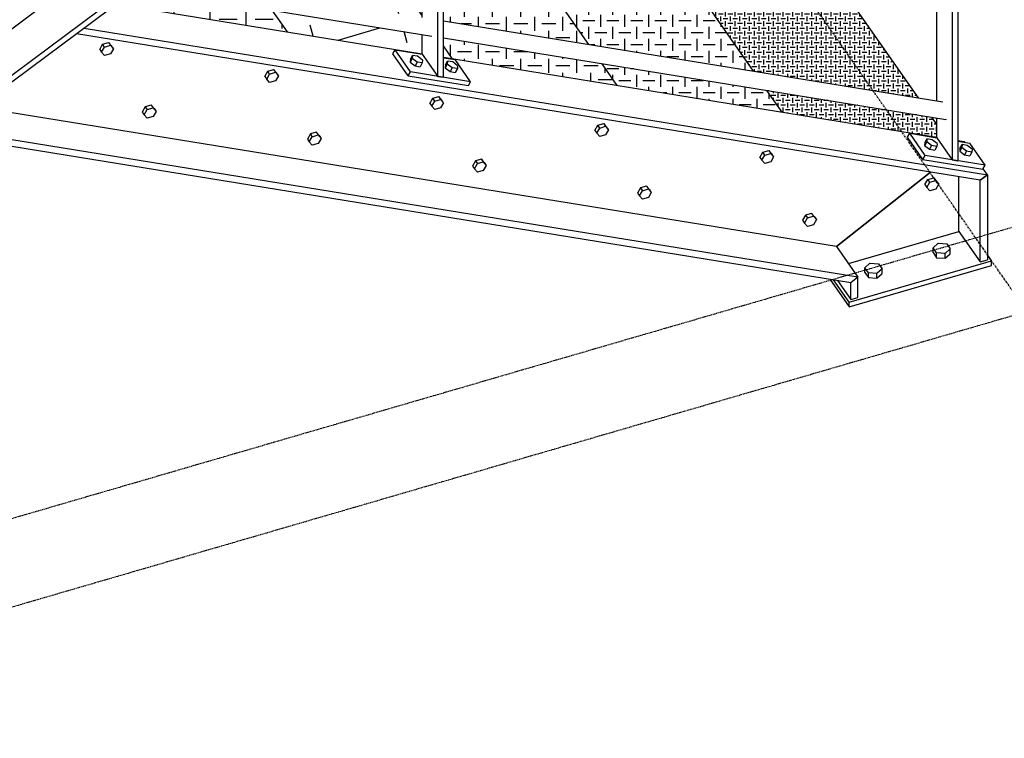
# Model space of a CAD drawing. Header units: millimetres. Extents: x 25 to 224619, y 20 to 11454.
# Tile 31 of 105: x 69298 to 70875, y 2995 to 4146. Entities that reach past the tile are written whole.
import ezdxf

# ---------------------------------------------------------------- set-up
doc = ezdxf.new("R2010")
doc.units = ezdxf.units.MM
doc.linetypes.add('DXK_LINE_DOT3', pattern=[5.9187, 2.979, -0.9799, 0.9799, -0.9799])
for name, color, linetype in [('ACIER_VISIBLE', 7, 'Continuous'), ('BOULONS', 7, 'Continuous'), ('MAILLAGE', 7, 'Continuous')]:
    doc.layers.add(name, color=color, linetype=linetype)
pattern_1 = [(90, (70229.372, 4749.797), (-7.67774, 7.67774), [7.67774, -7.67774]), (180, (70225.533, 4753.6356), (-7.67774, -7.67774), [7.67774, -7.67774])]
pattern_2 = [(90, (70075.268, 4634.83), (-19.24787, 19.24787), [19.2479, -19.2479]), (180, (70065.644, 4644.454), (-19.24787, -19.24787), [19.2479, -19.2479])]
pattern_3 = [(90, (69943.202, 4488.252), (-22.51605, 22.51605), [22.516, -22.516]), (180, (69931.944, 4499.51), (-22.51605, -22.51605), [22.516, -22.516])]
pattern_4 = [(16.228, (69943.2, 4152.246), (48.171, 87.725), [70.767, -70.767]), (106.228, (69967.29, 4196.11), (-87.725, 48.171), [70.767, -70.767])]
pattern_5 = [(90, (69516.99, 4218.336), (-28.8258, 28.8258), [28.826, -28.826]), (180, (69502.576, 4232.75), (-28.8258, -28.8258), [28.826, -28.826])]

# ---------------------------------------------------------------- blocks, each defined once
blk = doc.blocks.new('GridLine-1649644-30478 - 30191')
at = {"layer": 'MAILLAGE', "color": 7, "linetype": 'DXK_LINE_DOT3'}
blk.add_line((64872, 1920.7), (73767.3, 4509.8), dxfattribs=at)
blk = doc.blocks.new('GridLine-1649644-30479 - 30191')
at = {"layer": 'MAILLAGE', "color": 7, "linetype": 'DXK_LINE_DOT3'}
blk.add_line((64789.9, 2038.6), (73685.1, 4627.6), dxfattribs=at)
blk = doc.blocks.new('GridLine-1649644-30482 - 30191')
at = {"layer": 'MAILLAGE', "color": 7, "linetype": 'DXK_LINE_DOT3'}
blk.add_line((72074.7, 2010.5), (69594.6, 5567.8), dxfattribs=at)
blk = doc.blocks.new('Part-1649644-30207 - 30191')
at = {"linetype": 'Continuous'}
h = blk.add_hatch(dxfattribs=at)
h.set_pattern_fill('', color=8, angle=90, style=0, pattern_type=0)
h.set_pattern_definition(pattern_1)
h.paths.add_polyline_path([(70247.6, 4723.6), (70229.4, 4749.8), (70203.8, 4730.7)])
h = blk.add_hatch(dxfattribs=at)
h.set_pattern_fill('', color=8, angle=90, style=0, pattern_type=0)
h.set_pattern_definition(pattern_1)
h.paths.add_polyline_path([(70149.9, 4690.5), (70075.3, 4634.8), (70121, 4569.2), (70245.8, 4549), (70311.2, 4538.4), (70342.2, 4533.4), (70385.1, 4526.4), (70286.1, 4668.5), (70278.7, 4669.7), (70212.1, 4680.5)])
h = blk.add_hatch(dxfattribs=at)
h.set_pattern_fill('', color=8, angle=90, style=0, pattern_type=0)
h.set_pattern_definition(pattern_1)
h.paths.add_polyline_path([(70332.6, 4507.7), (70267.2, 4518.3), (70142.4, 4538.5), (70250, 4384.2), (70374.8, 4364), (70430.5, 4354.9), (70451.1, 4351.6), (70506.8, 4342.6), (70514.1, 4341.4), (70406.5, 4495.7), (70399.2, 4496.9)])
h = blk.add_hatch(dxfattribs=at)
h.set_pattern_fill('', color=8, angle=90, style=0, pattern_type=0)
h.set_pattern_definition(pattern_1)
h.paths.add_polyline_path([(70737.9, 4020.4), (70535.5, 4310.7), (70528.2, 4311.9), (70501.2, 4316.2), (70271.4, 4353.5), (70473.8, 4063.2), (70598.6, 4043), (70663.9, 4032.4), (70730.6, 4021.6)])
h = blk.add_hatch(dxfattribs=at)
h.set_pattern_fill('', color=8, angle=90, style=0, pattern_type=0)
h.set_pattern_definition(pattern_1)
h.paths.add_polyline_path([(70767.4, 3957.6), (70767.4, 3978.1), (70759.3, 3989.7), (70495.2, 4032.5), (70519.4, 3997.8), (70644.2, 3977.6), (70709.5, 3967)])
at = {"layer": 'ACIER_VISIBLE', "color": 136, "linetype": 'Continuous'}
for p, q in [((70247.6, 4723.6), (70229.4, 4749.8)), ((70385.1, 4526.4), (70286.1, 4668.5)), ((70514.1, 4341.4), (70406.5, 4495.7)), ((70737.9, 4020.4), (70535.5, 4310.7)), ((70767.4, 3978.1), (70759.3, 3989.7))]:
    blk.add_line(p, q, dxfattribs=at)
blk = doc.blocks.new('Part-1649644-31629 - 30191')
at = {"layer": 'ACIER_VISIBLE', "color": 136, "linetype": 'Continuous'}
for p, q in [((70720.4, 3957.4), (70723.9, 3963.8)), ((70748.5, 3928.4), (70723.9, 3963.8)), ((70723.9, 3963.8), (70767.4, 3956.7)), ((70745, 3922), (70720.4, 3957.4)), ((70801.2, 3951.2), (70820.1, 3948.2)), ((70844.7, 3912.8), (70820.1, 3948.2)), ((70745, 3922), (70748.5, 3928.4)), ((70844.7, 3912.8), (70748.5, 3928.4)), ((70745, 3922), (70841.3, 3906.4)), ((70841.3, 3906.4), (70844.7, 3912.8))]:
    blk.add_line(p, q, dxfattribs=at)
blk = doc.blocks.new('Part-1649644-30212 - 30191')
at = {"linetype": 'Continuous'}
h = blk.add_hatch(dxfattribs=at)
h.set_pattern_fill('', color=8, angle=90, style=0, pattern_type=0)
h.set_pattern_definition(pattern_2)
h.paths.add_polyline_path([(70121, 4569.2), (70075.3, 4634.8), (70011.2, 4587), (70018, 4585.9), (70083.3, 4575.3)])
h = blk.add_hatch(dxfattribs=at)
h.set_pattern_fill('', color=8, angle=90, style=0, pattern_type=0)
h.set_pattern_definition(pattern_2)
h.paths.add_polyline_path([(70250, 4384.2), (70142.4, 4538.5), (69981.2, 4564.6), (69977, 4561.5), (69977, 4439.8), (69985.9, 4427), (70187, 4394.4), (70212.3, 4390.3), (70242.6, 4385.4)])
h = blk.add_hatch(dxfattribs=at)
h.set_pattern_fill('', color=8, angle=90, style=0, pattern_type=0)
h.set_pattern_definition(pattern_2)
h.paths.add_polyline_path([(69943.2, 4488.3), (69943.2, 4536.3), (69921.2, 4519.9)])
h = blk.add_hatch(dxfattribs=at)
h.set_pattern_fill('', color=8, angle=90, style=0, pattern_type=0)
h.set_pattern_definition(pattern_2)
h.paths.add_polyline_path([(70473.8, 4063.2), (70271.4, 4353.5), (70264.1, 4354.7), (70233.7, 4359.6), (70007.3, 4396.3), (70209.7, 4106), (70436.1, 4069.3), (70466.4, 4064.4)])
h = blk.add_hatch(dxfattribs=at)
h.set_pattern_fill('', color=8, angle=90, style=0, pattern_type=0)
h.set_pattern_definition(pattern_2)
h.paths.add_polyline_path([(70457.5, 4038.6), (70392.2, 4049.2), (70231.1, 4075.3), (70255.3, 4040.6), (70481.7, 4003.9), (70512, 3999), (70519.4, 3997.8), (70495.2, 4032.5), (70487.9, 4033.7)])
at = {"layer": 'ACIER_VISIBLE', "color": 136, "linetype": 'Continuous'}
for p, q in [((70121, 4569.2), (70075.3, 4634.8)), ((70250, 4384.2), (70142.4, 4538.5)), ((70473.8, 4063.2), (70271.4, 4353.5)), ((70519.4, 3997.8), (70495.2, 4032.5))]:
    blk.add_line(p, q, dxfattribs=at)
blk = doc.blocks.new('Part-1649644-30214 - 30191')
at = {"layer": 'ACIER_VISIBLE', "color": 136, "linetype": 'Continuous'}
for p, q in [((69453.1, 4170.7), (69943.2, 4091.2)), ((70837, 3888.5), (69389.4, 4123.1)), ((69401.3, 4132.1), (70848.4, 3897.5)), ((69977, 4085.8), (70767.4, 3957.6)), ((70606.8, 3782.5), (69231.7, 4005.5)), ((70629.5, 3724.6), (69172, 3960.9)), ((70640.9, 3733.6), (69183.9, 3969.9)), ((70801.2, 3952.1), (70811.4, 3950.5)), ((70812.1, 3949.5), (70811.4, 3950.5)), ((70757.3, 3901.4), (70606.8, 3782.5)), ((70848.4, 3897.5), (70837, 3888.5)), ((70848.4, 3897.5), (70841.6, 3907.1)), ((70606.8, 3782.5), (70640.9, 3733.6)), ((70640.9, 3733.6), (70629.5, 3724.6))]:
    blk.add_line(p, q, dxfattribs=at)
blk = doc.blocks.new('Part-1649644-30219 - 30191')
at = {"linetype": 'Continuous'}
h = blk.add_hatch(dxfattribs=at)
h.set_pattern_fill('', color=8, angle=90, style=0, pattern_type=0)
h.set_pattern_definition(pattern_3)
h.paths.add_polyline_path([(69943.2, 4434), (69943.2, 4488.3), (69921.2, 4519.9), (69916.9, 4516.7), (69899.2, 4503.5), (69830.5, 4452.2), (69882.9, 4443.7), (69901.7, 4440.7)])
h = blk.add_hatch(dxfattribs=at)
h.set_pattern_fill('', color=8, angle=90, style=0, pattern_type=0)
h.set_pattern_definition(pattern_3)
h.paths.add_polyline_path([(69985.9, 4427), (69977, 4439.8), (69977, 4428.5)])
h = blk.add_hatch(dxfattribs=at)
h.set_pattern_fill('', color=8, angle=90, style=0, pattern_type=0)
h.set_pattern_definition(pattern_3)
h.paths.add_polyline_path([(69943.2, 4406.7), (69933, 4408.4), (69800.5, 4429.8), (69767.1, 4404.9), (69943.2, 4152.2)])
h = blk.add_hatch(dxfattribs=at)
h.set_pattern_fill('', color=8, angle=90, style=0, pattern_type=0)
h.set_pattern_definition(pattern_3)
h.paths.add_polyline_path([(70209.7, 4106), (70007.3, 4396.3), (70000, 4397.5), (69977, 4401.2), (69977, 4143.8)])
h = blk.add_hatch(dxfattribs=at)
h.set_pattern_fill('', color=8, angle=90, style=0, pattern_type=0)
h.set_pattern_definition(pattern_3)
h.paths.add_polyline_path([(70255.3, 4040.6), (70231.1, 4075.3), (70223.8, 4076.5), (70193.4, 4081.4), (70128.1, 4092), (69977, 4116.5), (69977, 4103.8), (69991.2, 4083.5), (70152.3, 4057.3), (70217.6, 4046.7), (70247.9, 4041.8)])
at = {"layer": 'ACIER_VISIBLE', "color": 136, "linetype": 'Continuous'}
for p, q in [((69943.2, 4488.3), (69921.2, 4519.9)), ((69985.9, 4427), (69977, 4439.8)), ((70209.7, 4106), (70007.3, 4396.3)), ((70255.3, 4040.6), (70231.1, 4075.3))]:
    blk.add_line(p, q, dxfattribs=at)
blk = doc.blocks.new('Part-1649644-30220 - 30191')
at = {"linetype": 'Continuous'}
h = blk.add_hatch(dxfattribs=at)
h.set_pattern_fill('', color=8, angle=16.228, style=0, pattern_type=0)
h.set_pattern_definition(pattern_4)
h.paths.add_polyline_path([(69943.2, 4149.2), (69943.2, 4152.2), (69767.1, 4404.9), (69745.1, 4388.5), (69707, 4360.1), (69613, 4289.9), (69681.5, 4191.7), (69926.5, 4151.9), (69938.2, 4150)])
h = blk.add_hatch(dxfattribs=at)
h.set_pattern_fill('', color=8, angle=16.228, style=0, pattern_type=0)
h.set_pattern_definition(pattern_4)
h.paths.add_polyline_path([(69929.3, 4124.2), (69864, 4134.8), (69702.9, 4161), (69727.1, 4126.3), (69888.2, 4100.2), (69943.2, 4091.2), (69943.2, 4122)])
h = blk.add_hatch(dxfattribs=at)
h.set_pattern_fill('', color=8, angle=16.228, style=0, pattern_type=0)
h.set_pattern_definition(pattern_4)
h.paths.add_polyline_path([(69991.2, 4083.5), (69977, 4103.8), (69977, 4085.8)])
at = {"layer": 'ACIER_VISIBLE', "color": 136, "linetype": 'Continuous'}
for p, q in [((69943.2, 4152.2), (69767.1, 4404.9)), ((69991.2, 4083.5), (69977, 4103.8))]:
    blk.add_line(p, q, dxfattribs=at)
blk = doc.blocks.new('Part-1649644-30221 - 30191')
at = {"linetype": 'Continuous'}
h = blk.add_hatch(dxfattribs=at)
h.set_pattern_fill('', color=8, angle=90, style=0, pattern_type=0)
h.set_pattern_definition(pattern_5)
h.paths.add_polyline_path([(69552.9, 4245.1), (69517, 4218.3), (69681.5, 4191.7), (69613, 4289.9), (69608.7, 4286.7), (69591, 4273.5)])
h = blk.add_hatch(dxfattribs=at)
h.set_pattern_fill('', color=8, angle=90, style=0, pattern_type=0)
h.set_pattern_definition(pattern_5)
h.paths.add_polyline_path([(69727.1, 4126.3), (69702.9, 4161), (69487, 4196), (69458.8, 4175), (69462.9, 4169.1), (69689.4, 4132.4), (69719.7, 4127.5)])
at = {"layer": 'ACIER_VISIBLE', "color": 136, "linetype": 'Continuous'}
for p, q in [((69681.5, 4191.7), (69613, 4289.9)), ((69727.1, 4126.3), (69702.9, 4161))]:
    blk.add_line(p, q, dxfattribs=at)
blk = doc.blocks.new('Part-1649644-30225 - 30191')
at = {"layer": 'ACIER_VISIBLE', "color": 136, "linetype": 'Continuous'}
for p, q in [((70811.4, 3950.5), (70811.4, 3950.5)), ((70812.1, 3949.5), (70811.4, 3950.5)), ((70606.8, 3782.5), (70757.3, 3901.4)), ((70837, 3888.5), (70848.4, 3897.5)), ((70848.4, 3897.5), (70841.6, 3907.1)), ((70848.4, 3897.5), (70848.4, 3761.3)), ((70802.9, 3806.8), (70802.9, 3894)), ((70837, 3757.9), (70837, 3888.5)), ((70625.8, 3755.3), (70802.9, 3806.8)), ((70802.9, 3806.8), (70837, 3757.9)), ((70606.8, 3782.5), (70640.9, 3733.6)), ((70837, 3757.9), (70848.4, 3761.3)), ((70608.3, 3728.1), (70629.5, 3697.6)), ((70640.9, 3733.6), (70629.5, 3724.6)), ((70629.5, 3697.6), (70629.5, 3724.6)), ((70640.9, 3700.9), (70640.9, 3733.6)), ((70629.5, 3697.6), (70640.9, 3700.9))]:
    blk.add_line(p, q, dxfattribs=at)
blk = doc.blocks.new('Part-1649644-30228 - 30191')
at = {"layer": 'ACIER_VISIBLE', "color": 136, "linetype": 'Continuous'}
for p, q in [((70627.1, 3693.3), (70855, 3759.7)), ((70855, 3759.7), (70848.4, 3769.2)), ((70855, 3752), (70855, 3759.7)), ((70627, 3685.7), (70855, 3752)), ((70596.1, 3730), (70627, 3685.7)), ((70627.1, 3693.3), (70602.1, 3729.1)), ((70627, 3685.7), (70627.1, 3693.3))]:
    blk.add_line(p, q, dxfattribs=at)
blk = doc.blocks.new('Bolt-1649644-30229 - 30191')
at = {"layer": 'BOULONS', "color": 7, "linetype": 'Continuous'}
for p, q in [((70761.4, 3780.4), (70769.5, 3787.7)), ((70769.5, 3787.7), (70783.3, 3786.8)), ((70783.3, 3786.8), (70789, 3778.6)), ((70761.4, 3772.8), (70761.4, 3780.4)), ((70767.1, 3772.2), (70761.4, 3780.4)), ((70761.4, 3772.8), (70767.1, 3764.6)), ((70767.1, 3764.6), (70767.1, 3772.2)), ((70780.9, 3771.3), (70767.1, 3772.2)), ((70789, 3778.6), (70780.9, 3771.3)), ((70780.9, 3763.7), (70780.9, 3771.3)), ((70780.9, 3763.7), (70789, 3771)), ((70789, 3771), (70789, 3778.6)), ((70652, 3748.6), (70660.1, 3755.8)), ((70660.1, 3755.8), (70673.9, 3754.9)), ((70673.9, 3754.9), (70679.6, 3746.8)), ((70767.1, 3764.6), (70780.9, 3763.7)), ((70652, 3740.9), (70652, 3748.6)), ((70657.7, 3740.4), (70652, 3748.6)), ((70652, 3740.9), (70657.7, 3732.8)), ((70657.7, 3732.8), (70657.7, 3740.4)), ((70671.5, 3739.5), (70657.7, 3740.4)), ((70679.6, 3746.8), (70671.5, 3739.5)), ((70671.5, 3731.9), (70671.5, 3739.5)), ((70671.5, 3731.9), (70679.6, 3739.1)), ((70679.6, 3739.1), (70679.6, 3746.8)), ((70657.7, 3732.8), (70671.5, 3731.9))]:
    blk.add_line(p, q, dxfattribs=at)
blk = doc.blocks.new('Bolt-1649644-30510 - 30191')
at = {"layer": 'BOULONS', "color": 7, "linetype": 'Continuous'}
for p, q in [((70557.1, 3832.8), (70552.4, 3824.5)), ((70566.6, 3835.5), (70557.1, 3832.8)), ((70557.1, 3832.8), (70560.2, 3828.4)), ((70571.3, 3830.1), (70566.6, 3835.5)), ((70566.6, 3835.5), (70569.7, 3831.1)), ((70552.4, 3824.5), (70555.5, 3820.1)), ((70555.5, 3820.1), (70560.2, 3828.4)), ((70560.2, 3814.6), (70555.5, 3820.1)), ((70560.2, 3828.4), (70569.7, 3831.1)), ((70569.7, 3817.4), (70560.2, 3814.6)), ((70569.7, 3831.1), (70574.4, 3825.6)), ((70574.4, 3825.6), (70569.7, 3817.4)), ((70571.3, 3830.1), (70574.4, 3825.6))]:
    blk.add_line(p, q, dxfattribs=at)
blk = doc.blocks.new('Bolt-1649644-31630 - 30191')
at = {"layer": 'BOULONS', "color": 7, "linetype": 'Continuous'}
for p, q in [((70751.2, 3950.2), (70747.9, 3944.2)), ((70748.4, 3948.8), (70747.9, 3944.2)), ((70747.9, 3944.2), (70755.8, 3938.2)), ((70748.4, 3948.8), (70751.6, 3954.8)), ((70751.6, 3954.8), (70751.2, 3950.2)), ((70759, 3944.2), (70751.2, 3950.2)), ((70760, 3953.5), (70751.6, 3954.8)), ((70759, 3944.2), (70755.8, 3938.2)), ((70767.3, 3942.8), (70759, 3944.2)), ((70767.8, 3947.5), (70760, 3953.5)), ((70767.8, 3947.5), (70767.3, 3942.8)), ((70804.5, 3939.7), (70807.8, 3945.7)), ((70807.8, 3945.7), (70807.3, 3941.1)), ((70816.1, 3944.4), (70807.8, 3945.7)), ((70823.9, 3938.4), (70816.1, 3944.4)), ((70755.8, 3938.2), (70764.1, 3936.9)), ((70767.3, 3942.8), (70764.1, 3936.9)), ((70807.3, 3941.1), (70804, 3935.1)), ((70804.5, 3939.7), (70804, 3935.1)), ((70804, 3935.1), (70811.9, 3929.1)), ((70815.1, 3935.1), (70807.3, 3941.1)), ((70815.1, 3935.1), (70811.9, 3929.1)), ((70811.9, 3929.1), (70820.2, 3927.8)), ((70823.5, 3933.7), (70815.1, 3935.1)), ((70823.5, 3933.7), (70820.2, 3927.8)), ((70823.9, 3938.4), (70823.5, 3933.7))]:
    blk.add_line(p, q, dxfattribs=at)
blk = doc.blocks.new('Bolt-1649644-30740 - 30191')
at = {"layer": 'BOULONS', "color": 7, "linetype": 'Continuous'}
for p, q in [((70028.3, 3919.6), (70023.6, 3911.3)), ((70026.7, 3906.9), (70031.4, 3915.2)), ((70037.8, 3922.3), (70028.3, 3919.6)), ((70028.3, 3919.6), (70031.4, 3915.2)), ((70031.4, 3915.2), (70040.9, 3917.9)), ((70042.5, 3916.8), (70037.8, 3922.3)), ((70037.8, 3922.3), (70040.9, 3917.9)), ((70040.9, 3917.9), (70045.6, 3912.4)), ((70045.6, 3912.4), (70040.9, 3904.2)), ((70042.5, 3916.8), (70045.6, 3912.4)), ((70023.6, 3911.3), (70026.7, 3906.9)), ((70031.4, 3901.4), (70026.7, 3906.9)), ((70040.9, 3904.2), (70031.4, 3901.4))]:
    blk.add_line(p, q, dxfattribs=at)
blk = doc.blocks.new('Bolt-1649644-30511 - 30191')
at = {"layer": 'BOULONS', "color": 7, "linetype": 'Continuous'}
for p, q in [((70748.4, 3881.6), (70753.1, 3889.8)), ((70748.4, 3881.6), (70751.5, 3877.2)), ((70751.5, 3877.2), (70756.2, 3885.4)), ((70753.1, 3889.8), (70762.6, 3892.6)), ((70756.2, 3885.4), (70753.1, 3889.8)), ((70756.2, 3885.4), (70765.7, 3888.2)), ((70767.4, 3887.1), (70762.6, 3892.6)), ((70762.6, 3892.6), (70765.7, 3888.2)), ((70765.7, 3888.2), (70770.4, 3882.7)), ((70770.4, 3882.7), (70765.7, 3874.5)), ((70770.4, 3882.7), (70767.4, 3887.1)), ((70756.2, 3871.7), (70751.5, 3877.2)), ((70765.7, 3874.5), (70756.2, 3871.7))]:
    blk.add_line(p, q, dxfattribs=at)
blk = doc.blocks.new('Bolt-1649644-30515 - 30191')
at = {"layer": 'BOULONS', "color": 7, "linetype": 'Continuous'}
for p, q in [((70484, 3925.1), (70488.7, 3933.4)), ((70487.1, 3920.7), (70491.8, 3929)), ((70488.7, 3933.4), (70498.2, 3936.1)), ((70491.8, 3929), (70488.7, 3933.4)), ((70491.8, 3929), (70501.3, 3931.7)), ((70503, 3930.7), (70498.2, 3936.1)), ((70498.2, 3936.1), (70501.3, 3931.7)), ((70501.3, 3931.7), (70506, 3926.2)), ((70506, 3926.2), (70503, 3930.7)), ((70484, 3925.1), (70487.1, 3920.7)), ((70491.8, 3915.2), (70487.1, 3920.7)), ((70501.3, 3918), (70491.8, 3915.2)), ((70506, 3926.2), (70501.3, 3918))]:
    blk.add_line(p, q, dxfattribs=at)
blk = doc.blocks.new('Part-1649644-30527 - 30191')
at = {"layer": 'ACIER_VISIBLE', "color": 136, "linetype": 'Continuous'}
for p, q in [((71780.4, 5992.1), (68131.7, 3270.1)), ((71814.5, 5943.2), (68165.8, 3221.2)), ((71817.4, 5934.5), (68168.7, 3212.5))]:
    blk.add_line(p, q, dxfattribs=at)
blk = doc.blocks.new('Bolt-1649644-30739 - 30191')
at = {"layer": 'BOULONS', "color": 7, "linetype": 'Continuous'}
for p, q in [((70292.7, 3876.3), (70288, 3868.1)), ((70288, 3868.1), (70291.1, 3863.7)), ((70291.1, 3863.7), (70295.8, 3871.9)), ((70302.2, 3879.1), (70292.7, 3876.3)), ((70292.7, 3876.3), (70295.8, 3871.9)), ((70295.8, 3871.9), (70305.3, 3874.7)), ((70306.9, 3873.6), (70302.2, 3879.1)), ((70302.2, 3879.1), (70305.3, 3874.7)), ((70305.3, 3874.7), (70310, 3869.2)), ((70310, 3869.2), (70305.3, 3860.9)), ((70306.9, 3873.6), (70310, 3869.2)), ((70295.8, 3858.2), (70291.1, 3863.7)), ((70305.3, 3860.9), (70295.8, 3858.2))]:
    blk.add_line(p, q, dxfattribs=at)
blk = doc.blocks.new('Bolt-1649644-30596 - 30191')
at = {"layer": 'BOULONS', "color": 7, "linetype": 'Continuous'}
for p, q in [((70219.6, 3968.4), (70224.3, 3976.6)), ((70224.3, 3976.6), (70233.8, 3979.4)), ((70227.4, 3972.2), (70224.3, 3976.6)), ((70227.4, 3972.2), (70236.9, 3975)), ((70238.5, 3973.9), (70233.8, 3979.4)), ((70233.8, 3979.4), (70236.9, 3975)), ((70236.9, 3975), (70241.6, 3969.5)), ((70219.6, 3968.4), (70222.7, 3964)), ((70222.7, 3964), (70227.4, 3972.2)), ((70227.4, 3958.5), (70222.7, 3964)), ((70236.9, 3961.2), (70227.4, 3958.5)), ((70241.6, 3969.5), (70236.9, 3961.2)), ((70241.6, 3969.5), (70238.5, 3973.9))]:
    blk.add_line(p, q, dxfattribs=at)
blk = doc.blocks.new('Part-1649644-31624 - 30191')
at = {"layer": 'ACIER_VISIBLE', "color": 136, "linetype": 'Continuous'}
for p, q in [((69977, 4053.5), (69977, 4561.5)), ((69967.8, 4055), (69967.8, 4554.7)), ((69943.2, 4434), (69943.2, 4536.3)), ((69943.2, 4149.2), (69943.2, 4406.7)), ((69943.2, 4090.3), (69943.2, 4122)), ((69943.2, 4090.3), (69967.8, 4055)), ((69967.8, 4055), (69977, 4053.5))]:
    blk.add_line(p, q, dxfattribs=at)
blk = doc.blocks.new('Part-1649644-31632 - 30191')
at = {"layer": 'ACIER_VISIBLE', "color": 136, "linetype": 'Continuous'}
for p, q in [((69896.2, 4091), (69899.7, 4097.4)), ((69920.8, 4055.7), (69896.2, 4091)), ((69924.3, 4062), (69899.7, 4097.4)), ((69899.7, 4097.4), (69943.2, 4090.3)), ((69977, 4084.9), (69995.9, 4081.8)), ((70020.5, 4046.4), (69995.9, 4081.8)), ((69920.8, 4055.7), (69924.3, 4062)), ((69920.8, 4055.7), (70017, 4040.1)), ((70020.5, 4046.4), (69924.3, 4062)), ((70017, 4040.1), (70020.5, 4046.4))]:
    blk.add_line(p, q, dxfattribs=at)
blk = doc.blocks.new('Bolt-1649644-31833 - 30191')
at = {"layer": 'BOULONS', "color": 7, "linetype": 'Continuous'}
for p, q in [((69763.9, 3962.8), (69759.2, 3954.6)), ((69773.4, 3965.6), (69763.9, 3962.8)), ((69763.9, 3962.8), (69767, 3958.4)), ((69767, 3958.4), (69776.5, 3961.2)), ((69778.1, 3960.1), (69773.4, 3965.6)), ((69773.4, 3965.6), (69776.5, 3961.2)), ((69776.5, 3961.2), (69781.2, 3955.7)), ((69778.1, 3960.1), (69781.2, 3955.7)), ((69759.2, 3954.6), (69762.2, 3950.2)), ((69762.2, 3950.2), (69767, 3958.4)), ((69767, 3944.7), (69762.2, 3950.2)), ((69776.5, 3947.4), (69767, 3944.7)), ((69781.2, 3955.7), (69776.5, 3947.4))]:
    blk.add_line(p, q, dxfattribs=at)
blk = doc.blocks.new('Bolt-1649644-31836 - 30191')
at = {"layer": 'BOULONS', "color": 7, "linetype": 'Continuous'}
for p, q in [((69426.4, 4098.1), (69431.1, 4106.4)), ((69429.4, 4093.7), (69434.2, 4102)), ((69431.1, 4106.4), (69440.6, 4109.1)), ((69434.2, 4102), (69431.1, 4106.4)), ((69434.2, 4102), (69443.6, 4104.7)), ((69445.3, 4103.7), (69440.6, 4109.1)), ((69440.6, 4109.1), (69443.6, 4104.7)), ((69443.6, 4104.7), (69448.4, 4099.2)), ((69448.4, 4099.2), (69445.3, 4103.7)), ((69426.4, 4098.1), (69429.4, 4093.7)), ((69434.2, 4088.2), (69429.4, 4093.7)), ((69443.7, 4091), (69434.2, 4088.2)), ((69448.4, 4099.2), (69443.7, 4091))]:
    blk.add_line(p, q, dxfattribs=at)
blk = doc.blocks.new('Bolt-1649644-31834 - 30191')
at = {"layer": 'BOULONS', "color": 7, "linetype": 'Continuous'}
for p, q in [((69690.8, 4054.9), (69695.5, 4063.1)), ((69690.8, 4054.9), (69693.9, 4050.5)), ((69693.9, 4050.5), (69698.6, 4058.7)), ((69695.5, 4063.1), (69705, 4065.9)), ((69698.6, 4058.7), (69695.5, 4063.1)), ((69698.6, 4058.7), (69708.1, 4061.5)), ((69709.7, 4060.4), (69705, 4065.9)), ((69705, 4065.9), (69708.1, 4061.5)), ((69708.1, 4061.5), (69712.8, 4056)), ((69712.8, 4056), (69708.1, 4047.7)), ((69712.8, 4056), (69709.7, 4060.4)), ((69698.6, 4045), (69693.9, 4050.5)), ((69708.1, 4047.7), (69698.6, 4045))]:
    blk.add_line(p, q, dxfattribs=at)
blk = doc.blocks.new('Part-1649644-31623 - 30191')
at = {"layer": 'ACIER_VISIBLE', "color": 136, "linetype": 'Continuous'}
for p, q in [((70767.4, 4556.2), (70772.8, 4589.6)), ((70782.5, 4588), (70785.1, 4584.3)), ((70785.1, 4584.3), (70792.1, 4520.8)), ((70785.1, 4584.3), (70794.7, 4582)), ((70794.7, 4582), (70791.6, 4586.5)), ((70801.2, 4523.5), (70794.7, 4582)), ((70767.4, 4464.4), (70767.4, 4556.2)), ((70792.1, 4520.8), (70801.2, 4523.5)), ((70792.1, 4520.8), (70792.1, 3921.4)), ((70801.2, 4523.5), (70801.2, 3919.9)), ((70767.4, 4300.3), (70767.4, 4437.2)), ((70767.4, 4015.6), (70767.4, 4273.1)), ((70767.4, 3956.7), (70767.4, 3988.4)), ((70767.4, 3956.7), (70792.1, 3921.4)), ((70792.1, 3921.4), (70801.2, 3919.9))]:
    blk.add_line(p, q, dxfattribs=at)
blk = doc.blocks.new('Bolt-1649644-31633 - 30191')
at = {"layer": 'BOULONS', "color": 7, "linetype": 'Continuous'}
for p, q in [((69924.2, 4082.4), (69927.4, 4088.4)), ((69927.4, 4088.4), (69926.9, 4083.8)), ((69935.7, 4087.1), (69927.4, 4088.4)), ((69943.6, 4081.1), (69935.7, 4087.1)), ((69926.9, 4083.8), (69923.7, 4077.8)), ((69924.2, 4082.4), (69923.7, 4077.8)), ((69923.7, 4077.8), (69931.5, 4071.8)), ((69934.8, 4077.8), (69926.9, 4083.8)), ((69934.8, 4077.8), (69931.5, 4071.8)), ((69931.5, 4071.8), (69939.9, 4070.5)), ((69943.1, 4076.5), (69934.8, 4077.8)), ((69943.1, 4076.5), (69939.9, 4070.5)), ((69943.6, 4081.1), (69943.1, 4076.5)), ((69983.1, 4074.7), (69979.8, 4068.7)), ((69980.3, 4073.3), (69979.8, 4068.7)), ((69980.3, 4073.3), (69983.5, 4079.3)), ((69983.5, 4079.3), (69983.1, 4074.7)), ((69990.9, 4068.7), (69983.1, 4074.7)), ((69991.9, 4078), (69983.5, 4079.3)), ((69999.7, 4072), (69991.9, 4078)), ((69999.7, 4072), (69999.3, 4067.4)), ((69979.8, 4068.7), (69987.7, 4062.7)), ((69990.9, 4068.7), (69987.7, 4062.7)), ((69987.7, 4062.7), (69996, 4061.4)), ((69999.3, 4067.4), (69990.9, 4068.7)), ((69999.3, 4067.4), (69996, 4061.4))]:
    blk.add_line(p, q, dxfattribs=at)
blk = doc.blocks.new('Part-1649644-31751 - 30191')
at = {"layer": 'ACIER_VISIBLE', "color": 136, "linetype": 'Continuous'}
for p, q in [((69487, 4196), (69958.3, 4119.5)), ((69977, 4143.8), (70777, 4014.1)), ((69977, 4116.5), (70782, 3986)), ((70782, 3986), (70783, 3986.2))]:
    blk.add_line(p, q, dxfattribs=at)
blk = doc.blocks.new('Bolt-1649644-31835 - 30191')
at = {"layer": 'BOULONS', "color": 7, "linetype": 'Continuous'}
for p, q in [((69509, 4008.8), (69499.5, 4006.1)), ((69513.7, 4003.3), (69509, 4008.8)), ((69509, 4008.8), (69512, 4004.4)), ((69499.5, 4006.1), (69494.7, 3997.8)), ((69494.7, 3997.8), (69497.8, 3993.4)), ((69497.8, 3993.4), (69502.6, 4001.7)), ((69502.6, 3987.9), (69497.8, 3993.4)), ((69499.5, 4006.1), (69502.6, 4001.7)), ((69502.6, 4001.7), (69512, 4004.4)), ((69512, 3990.7), (69502.6, 3987.9)), ((69512, 4004.4), (69516.8, 3998.9)), ((69516.8, 3998.9), (69512, 3990.7)), ((69513.7, 4003.3), (69516.8, 3998.9))]:
    blk.add_line(p, q, dxfattribs=at)
blk = doc.blocks.new('Bolt-1649644-31832 - 30191')
at = {"layer": 'BOULONS', "color": 7, "linetype": 'Continuous'}
for p, q in [((69959.9, 4019.9), (69969.4, 4022.6)), ((69974.1, 4017.2), (69969.4, 4022.6)), ((69969.4, 4022.6), (69972.5, 4018.2)), ((69955.2, 4011.6), (69959.9, 4019.9)), ((69955.2, 4011.6), (69958.3, 4007.2)), ((69958.3, 4007.2), (69963, 4015.5)), ((69963, 4001.7), (69958.3, 4007.2)), ((69963, 4015.5), (69959.9, 4019.9)), ((69963, 4015.5), (69972.5, 4018.2)), ((69972.5, 4018.2), (69977.2, 4012.7)), ((69977.2, 4012.7), (69972.5, 4004.5)), ((69977.2, 4012.7), (69974.1, 4017.2)), ((69972.5, 4004.5), (69963, 4001.7))]:
    blk.add_line(p, q, dxfattribs=at)

msp = doc.modelspace()

# ---------------------------------------------------------------- block references
for name in ['Part-1649644-30527 - 30191', 'GridLine-1649644-30482 - 30191', 'GridLine-1649644-30479 - 30191', 'Part-1649644-30207 - 30191', 'GridLine-1649644-30478 - 30191', 'Part-1649644-30212 - 30191', 'Part-1649644-31623 - 30191', 'Part-1649644-31624 - 30191', 'Part-1649644-31751 - 30191', 'Part-1649644-30219 - 30191', 'Part-1649644-30214 - 30191', 'Part-1649644-30220 - 30191', 'Part-1649644-30221 - 30191', 'Bolt-1649644-31836 - 30191', 'Part-1649644-31632 - 30191', 'Bolt-1649644-31633 - 30191', 'Bolt-1649644-31834 - 30191', 'Bolt-1649644-31832 - 30191', 'Bolt-1649644-31835 - 30191', 'Bolt-1649644-30596 - 30191', 'Bolt-1649644-31833 - 30191', 'Part-1649644-31629 - 30191', 'Part-1649644-30225 - 30191', 'Bolt-1649644-31630 - 30191', 'Bolt-1649644-30515 - 30191', 'Bolt-1649644-30740 - 30191', 'Bolt-1649644-30511 - 30191', 'Bolt-1649644-30739 - 30191', 'Bolt-1649644-30510 - 30191', 'Bolt-1649644-30229 - 30191', 'Part-1649644-30228 - 30191']:
    msp.add_blockref(name, (0, 0))

doc.saveas('drawing.dxf')
